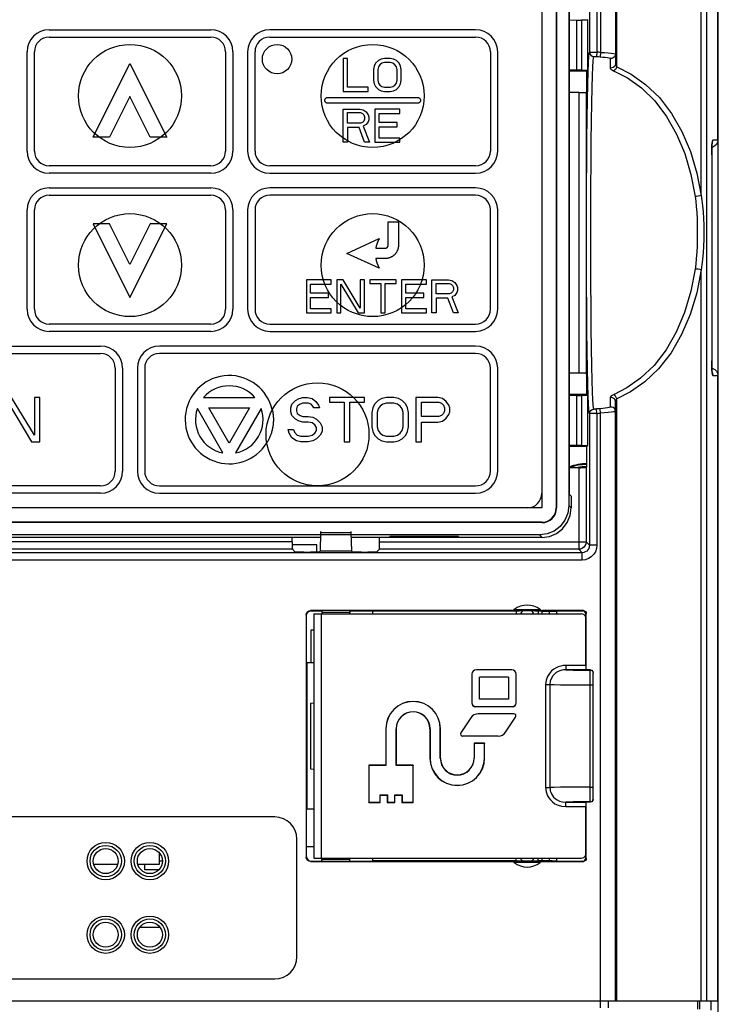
# Model space of a CAD drawing. Extents: x 27 to 410, y 33 to 287.
# Tile 14 of 34: x 88 to 107, y 194 to 220. Entities that reach past the tile are written whole.
import ezdxf

# ---------------------------------------------------------------- set-up
doc = ezdxf.new("R2010")
doc.units = 0
doc.header["$LTSCALE"] = 23.1
doc.layers.get('0').update_dxf_attribs({"linetype": 'CONTINUOUS'})
doc.layers.add('ALL_CURVE', color=7, linetype='CONTINUOUS')

msp = doc.modelspace()

# ---------------------------------------------------------------- linework, layer by layer
at = {"color": 7, "linetype": 'CONTINUOUS'}
for p, q in [((101.963, 241.519), (101.963, 207.119)), ((102.353, 241.519), (102.353, 207.119)), ((102.363, 241.519), (102.363, 207.119)), ((102.699, 241.455), (102.699, 207.183)), ((106.753, 217.119), (106.753, 241.536)), ((106.763, 152.719), (106.763, 241.536)), ((103.259, 241.399), (103.259, 219.511)), ((103.459, 241.399), (103.459, 219.509)), ((103.563, 241.399), (103.563, 219.502)), ((103.963, 241.399), (103.963, 219.189)), ((104, 219.111), (104, 241.387)), ((106.295, 215.609), (106.295, 237.919)), ((106.45, 193.719), (106.45, 237.919)), ((102.71, 221.945), (102.71, 207.494)), ((102.71, 220.383), (102.904, 220.379)), ((102.904, 220.379), (102.904, 219.019)), ((103.046, 220.378), (103.046, 219.02)), ((103.211, 220.378), (103.046, 220.378)), ((103.19, 220.399), (103.211, 220.378)), ((103.211, 219.02), (103.211, 220.378)), ((103.459, 219.509), (103.452, 219.389)), ((103.563, 219.502), (103.553, 219.382)), ((103.826, 219.337), (103.826, 219.077)), ((102.904, 219.019), (102.71, 219.016)), ((102.71, 218.999), (103.19, 218.999)), ((103.046, 219.02), (103.211, 219.02)), ((103.19, 218.999), (103.211, 219.02)), ((103.19, 218.44), (103.19, 218.999)), ((102.967, 218.413), (102.71, 218.413)), ((102.967, 218.413), (102.967, 210.785)), ((103.166, 218.417), (103.19, 218.44)), ((103.166, 218.417), (103.166, 210.782)), ((106.763, 217.519), (106.753, 217.519)), ((106.753, 217.119), (106.611, 217.119)), ((106.59, 216.981), (106.587, 216.918)), ((106.583, 216.719), (106.583, 211.119)), ((106.583, 216.719), (106.583, 211.119)), ((106.583, 216.719), (106.583, 216.719)), ((106.295, 193.719), (106.295, 213.589)), ((106.583, 211.119), (106.583, 211.119)), ((106.587, 210.919), (106.59, 210.858)), ((102.967, 210.785), (102.71, 210.785)), ((103.166, 210.782), (103.156, 210.783)), ((103.19, 210.759), (103.166, 210.782)), ((103.19, 210.199), (103.19, 210.759)), ((106.611, 210.719), (106.753, 210.719)), ((106.753, 193.719), (106.753, 210.719)), ((103.19, 210.199), (102.71, 210.199)), ((102.71, 210.183), (102.904, 210.179)), ((102.904, 210.179), (102.904, 208.819)), ((103.046, 210.178), (103.046, 208.82)), ((103.211, 210.178), (103.046, 210.178)), ((103.19, 210.199), (103.211, 210.178)), ((103.211, 208.82), (103.211, 210.178)), ((103.826, 210.121), (103.826, 209.861)), ((106.763, 210.319), (106.753, 210.32)), ((103.963, 193.719), (103.963, 210.009)), ((104, 193.719), (104, 210.087)), ((103.259, 209.688), (103.259, 206.103)), ((103.459, 209.69), (103.452, 209.809)), ((103.459, 209.69), (103.459, 206.103)), ((103.563, 209.697), (103.553, 209.817)), ((103.563, 193.534), (103.563, 209.697)), ((102.904, 208.819), (102.71, 208.816)), ((102.71, 208.799), (103.19, 208.799)), ((103.046, 208.82), (103.211, 208.82)), ((103.19, 208.799), (103.211, 208.82)), ((103.19, 208.24), (103.19, 208.799)), ((103.166, 208.217), (103.19, 208.24)), ((102.967, 208.213), (102.71, 208.213)), ((102.967, 208.213), (102.967, 205.996)), ((103.166, 208.217), (103.166, 206.196)), ((102.763, 207.441), (102.71, 207.494)), ((102.763, 207.441), (102.763, 207.119)), ((102.763, 207.119), (102.699, 207.183)), ((101.963, 207.119), (79.563, 207.119)), ((102.353, 207.119), (102.363, 207.119)), ((101.963, 206.73), (79.563, 206.73)), ((101.963, 206.719), (79.563, 206.719)), ((101.963, 206.719), (101.963, 206.73)), ((101.899, 206.384), (79.627, 206.384)), ((95.941, 205.95), (95.956, 206.453)), ((95.956, 206.453), (96.77, 206.453)), ((96.77, 206.453), (96.785, 205.95)), ((101.899, 206.384), (101.963, 206.319)), ((85.974, 206.321), (95.952, 206.321)), ((95.177, 206.196), (86.749, 206.196)), ((95.177, 206.196), (95.177, 206.321)), ((95.843, 206.119), (95.177, 206.119)), ((95.843, 205.918), (95.843, 206.119)), ((96.774, 206.321), (101, 206.321)), ((97.549, 206.196), (97.549, 206.321)), ((97.549, 206.196), (103.166, 206.196)), ((97.829, 206.326), (97.83, 206.344)), ((99.697, 206.344), (97.829, 206.344)), ((99.697, 206.326), (97.829, 206.326)), ((99.696, 206.344), (99.697, 206.326)), ((101.002, 206.319), (101.002, 206.321)), ((101.963, 206.319), (101.002, 206.319)), ((103.259, 206.103), (103.166, 206.196)), ((103.459, 206.103), (103.259, 206.103)), ((103.059, 205.903), (78.267, 205.903)), ((95.18, 205.996), (86.746, 205.996)), ((95.255, 205.921), (95.18, 205.996)), ((95.495, 205.917), (95.671, 205.917)), ((95.941, 205.95), (95.911, 205.921)), ((95.941, 205.95), (96.785, 205.95)), ((96.815, 205.921), (96.785, 205.95)), ((97.055, 205.917), (97.231, 205.917)), ((97.546, 205.996), (97.471, 205.921)), ((102.967, 205.996), (97.546, 205.996)), ((103.059, 205.903), (102.967, 205.996)), ((103.059, 205.703), (103.059, 205.903)), ((103.059, 205.703), (78.267, 205.703)), ((95.683, 204.319), (95.673, 204.329)), ((101.137, 204.329), (95.673, 204.329)), ((95.683, 204.319), (95.983, 204.319)), ((95.763, 204.239), (95.763, 197.599)), ((95.763, 204.239), (103.043, 204.239)), ((95.963, 204.239), (95.963, 197.599)), ((95.983, 204.319), (95.983, 204.279)), ((96.743, 204.279), (95.983, 204.279)), ((96.743, 204.319), (96.728, 204.321)), ((96.743, 204.319), (96.743, 204.279)), ((96.743, 204.319), (97.353, 204.319)), ((97.363, 204.309), (97.353, 204.319)), ((97.363, 204.239), (97.363, 204.309)), ((101.265, 204.309), (97.363, 204.309)), ((101.265, 204.309), (101.273, 204.317)), ((101.265, 204.309), (101.265, 204.239)), ((101.773, 204.319), (101.353, 204.319)), ((101.861, 204.309), (101.853, 204.317)), ((101.861, 204.309), (101.861, 204.239)), ((101.963, 204.309), (101.861, 204.309)), ((101.963, 204.309), (101.963, 204.239)), ((103.093, 204.329), (101.989, 204.329)), ((102.163, 204.313), (102.163, 204.239)), ((102.363, 204.317), (102.363, 204.239)), ((103.08, 204.317), (102.363, 204.317)), ((103.093, 204.329), (103.08, 204.317)), ((103.173, 204.249), (103.16, 204.237)), ((103.16, 204.13), (103.16, 204.237)), ((103.173, 202.717), (103.173, 204.249)), ((95.553, 204.209), (95.553, 197.63)), ((95.563, 204.199), (95.553, 204.209)), ((95.563, 202.929), (95.563, 204.199)), ((103.163, 202.837), (103.163, 204.119)), ((95.683, 203.799), (95.683, 202.91)), ((95.763, 203.799), (95.683, 203.799)), ((95.583, 202.91), (95.563, 202.929)), ((95.583, 198.929), (95.583, 202.91)), ((95.763, 202.91), (95.583, 202.91)), ((100.183, 202.723), (100.183, 202.719)), ((101.143, 202.723), (100.183, 202.723)), ((101.143, 202.719), (100.183, 202.719)), ((101.143, 202.723), (101.143, 202.719)), ((102.613, 202.837), (102.613, 202.717)), ((103.163, 202.837), (102.613, 202.837)), ((103.165, 202.717), (102.613, 202.717)), ((103.114, 202.709), (103.283, 202.709)), ((103.167, 202.716), (103.165, 202.717)), ((103.283, 202.716), (103.167, 202.716)), ((103.283, 202.709), (103.283, 202.716)), ((103.283, 202.716), (103.323, 202.705)), ((103.363, 199.203), (103.363, 202.636)), ((100.06, 202.599), (100.06, 201.819)), ((100.06, 202.599), (100.063, 202.599)), ((100.063, 202.599), (100.063, 201.819)), ((100.267, 201.923), (100.267, 202.516)), ((101.06, 202.516), (100.267, 202.516)), ((101.06, 202.516), (101.06, 201.923)), ((101.263, 201.819), (101.263, 202.599)), ((101.267, 202.599), (101.263, 202.599)), ((101.267, 201.819), (101.267, 202.599)), ((102.067, 202.319), (102.067, 199.519)), ((102.067, 202.319), (102.183, 202.319)), ((102.183, 202.319), (102.183, 199.519)), ((103.277, 199.53), (103.277, 202.309)), ((103.277, 202.309), (103.363, 202.309)), ((95.67, 201.813), (95.672, 201.814)), ((95.67, 201.813), (95.67, 200.025)), ((95.672, 201.814), (95.763, 201.823)), ((95.672, 201.814), (95.672, 200.025)), ((100.06, 201.819), (100.063, 201.819)), ((101.06, 201.923), (100.267, 201.923)), ((101.267, 201.819), (101.263, 201.819)), ((100.163, 201.716), (100.163, 201.719)), ((100.163, 201.719), (101.163, 201.719)), ((101.163, 201.716), (100.163, 201.716)), ((101.163, 201.716), (101.163, 201.719)), ((100.03, 201.414), (99.76, 201.008)), ((101.2, 201.523), (100.233, 201.523)), ((100.979, 201.024), (101.249, 201.43)), ((97.72, 201.119), (97.72, 200.123)), ((97.72, 201.119), (97.723, 201.119)), ((97.723, 201.119), (97.723, 200.119)), ((98.003, 200.119), (98.003, 201.119)), ((98.007, 201.119), (98.003, 201.119)), ((98.007, 200.123), (98.007, 201.119)), ((98.92, 201.119), (98.92, 200.319)), ((98.92, 201.119), (98.923, 201.119)), ((98.923, 201.119), (98.923, 200.319)), ((99.203, 200.319), (99.203, 201.119)), ((99.207, 201.119), (99.203, 201.119)), ((99.207, 200.319), (99.207, 201.119)), ((100.776, 200.916), (99.809, 200.916)), ((100.12, 200.723), (100.12, 200.319)), ((100.12, 200.723), (100.123, 200.719)), ((100.407, 200.723), (100.12, 200.723)), ((100.123, 200.719), (100.123, 200.319)), ((100.403, 200.719), (100.123, 200.719)), ((100.407, 200.723), (100.403, 200.719)), ((100.403, 200.319), (100.403, 200.719)), ((100.407, 200.319), (100.407, 200.723)), ((98.92, 200.319), (98.923, 200.319)), ((99.207, 200.319), (99.203, 200.319)), ((100.12, 200.319), (100.123, 200.319)), ((100.407, 200.319), (100.403, 200.319)), ((95.672, 200.025), (95.67, 200.025)), ((95.672, 200.025), (95.763, 200.016)), ((97.26, 200.123), (97.26, 199.116)), ((97.26, 200.123), (97.263, 200.119)), ((97.72, 200.123), (97.26, 200.123)), ((97.263, 200.119), (97.263, 199.119)), ((97.723, 200.119), (97.263, 200.119)), ((97.72, 200.123), (97.723, 200.119)), ((98.007, 200.123), (98.003, 200.119)), ((98.463, 200.119), (98.003, 200.119)), ((98.467, 200.123), (98.007, 200.123)), ((98.467, 200.123), (98.463, 200.119)), ((98.463, 199.119), (98.463, 200.119)), ((98.467, 199.116), (98.467, 200.123)), ((102.067, 199.519), (102.183, 199.519)), ((103.277, 199.53), (103.363, 199.53)), ((97.563, 199.119), (97.563, 199.319)), ((97.567, 199.316), (97.563, 199.319)), ((97.563, 199.319), (97.763, 199.319)), ((97.567, 199.116), (97.567, 199.316)), ((97.567, 199.316), (97.76, 199.316)), ((97.76, 199.316), (97.763, 199.319)), ((97.76, 199.316), (97.76, 199.116)), ((97.763, 199.319), (97.763, 199.119)), ((97.963, 199.119), (97.963, 199.319)), ((97.967, 199.316), (97.963, 199.319)), ((97.963, 199.319), (98.163, 199.319)), ((97.967, 199.116), (97.967, 199.316)), ((97.967, 199.316), (98.16, 199.316)), ((98.16, 199.316), (98.163, 199.319)), ((98.16, 199.316), (98.16, 199.116)), ((98.163, 199.319), (98.163, 199.119)), ((103.283, 199.123), (103.283, 199.13)), ((95.563, 198.91), (95.583, 198.929)), ((95.563, 197.639), (95.563, 198.91)), ((95.763, 198.929), (95.583, 198.929)), ((97.26, 199.116), (97.263, 199.119)), ((97.26, 199.116), (97.567, 199.116)), ((97.263, 199.119), (97.563, 199.119)), ((97.567, 199.116), (97.563, 199.119)), ((97.76, 199.116), (97.763, 199.119)), ((97.76, 199.116), (97.967, 199.116)), ((97.763, 199.119), (97.963, 199.119)), ((97.967, 199.116), (97.963, 199.119)), ((98.16, 199.116), (98.163, 199.119)), ((98.16, 199.116), (98.467, 199.116)), ((98.163, 199.119), (98.463, 199.119)), ((98.467, 199.116), (98.463, 199.119)), ((102.613, 199.001), (102.613, 199.121)), ((102.613, 199.121), (103.165, 199.121)), ((102.613, 199.001), (103.163, 199.001)), ((103.163, 197.719), (103.163, 199.001)), ((103.167, 199.123), (103.165, 199.121)), ((103.283, 199.123), (103.167, 199.123)), ((103.173, 197.59), (103.173, 199.121)), ((94.703, 198.719), (86.703, 198.719)), ((95.303, 194.919), (95.303, 198.119)), ((95.563, 197.919), (95.763, 197.919)), ((91.563, 197.439), (91.563, 197.733)), ((95.553, 197.63), (95.563, 197.639)), ((95.763, 197.599), (103.043, 197.599)), ((95.983, 197.519), (95.983, 197.559)), ((95.983, 197.559), (96.743, 197.559)), ((96.743, 197.519), (96.743, 197.559)), ((97.363, 197.53), (97.353, 197.519)), ((97.363, 197.53), (97.363, 197.599)), ((101.265, 197.53), (97.363, 197.53)), ((101.265, 197.53), (101.265, 197.599)), ((101.265, 197.53), (101.273, 197.521)), ((101.861, 197.53), (101.853, 197.521)), ((101.861, 197.53), (101.861, 197.599)), ((101.963, 197.53), (101.861, 197.53)), ((101.963, 197.599), (101.963, 197.53)), ((102.163, 197.599), (102.163, 197.526)), ((102.363, 197.599), (102.363, 197.522)), ((102.363, 197.522), (103.08, 197.522)), ((103.093, 197.51), (103.08, 197.522)), ((103.16, 197.602), (103.16, 197.709)), ((103.173, 197.59), (103.16, 197.602)), ((89.775, 197.439), (90.432, 197.439)), ((90.975, 197.439), (91.563, 197.439)), ((91.163, 197.279), (91.163, 197.439)), ((91.54, 197.279), (91.163, 197.279)), ((91.643, 197.519), (91.563, 197.519)), ((95.673, 197.51), (95.683, 197.519)), ((95.673, 197.51), (101.137, 197.51)), ((95.683, 197.519), (95.983, 197.519)), ((95.983, 197.519), (95.998, 197.517)), ((96.743, 197.519), (97.353, 197.519)), ((101.773, 197.52), (101.353, 197.52)), ((101.989, 197.51), (103.093, 197.51)), ((91.031, 195.719), (91.563, 195.719)), ((91.563, 195.719), (91.563, 195.733)), ((86.703, 194.319), (94.703, 194.319)), ((65.89, 193.719), (106.753, 193.719)), ((103.763, 193.719), (103.763, 193.533)), ((106.196, 193.719), (106.196, 193.498)), ((106.247, 193.719), (106.247, 193.497)), ((106.563, 193.719), (106.563, 193.469))]:
    msp.add_line(p, q, dxfattribs=at)
for points in [[(102.904, 220.379), (102.946, 220.379), (102.994, 220.378), (103.046, 220.378)], [(103.224, 218.978), (103.234, 219.222), (103.243, 219.383), (103.252, 219.474), (103.259, 219.511)], [(103.259, 219.511), (103.268, 219.466), (103.293, 219.428), (103.33, 219.401), (103.374, 219.391)], [(103.259, 219.511), (103.267, 219.511), (103.287, 219.511), (103.319, 219.511), (103.36, 219.511), (103.408, 219.51), (103.459, 219.509)], [(103.563, 219.502), (103.667, 219.495), (103.763, 219.487), (103.846, 219.479), (103.909, 219.47), (103.949, 219.462), (103.963, 219.456)], [(103.374, 209.808), (103.367, 209.84), (103.359, 209.919), (103.351, 210.06), (103.341, 210.277), (103.332, 210.582), (103.323, 210.982), (103.314, 211.462), (103.307, 212), (103.302, 212.585), (103.297, 213.21), (103.295, 213.864), (103.294, 214.531), (103.294, 215.2), (103.297, 215.857), (103.301, 216.49), (103.306, 217.084), (103.313, 217.631), (103.321, 218.124), (103.33, 218.542), (103.339, 218.871), (103.349, 219.11), (103.358, 219.266), (103.367, 219.355), (103.374, 219.391)], [(103.374, 219.391), (103.377, 219.391), (103.385, 219.392), (103.397, 219.392), (103.414, 219.391), (103.432, 219.39), (103.452, 219.389)], [(103.452, 219.389), (103.503, 219.386), (103.553, 219.382)], [(103.553, 219.382), (103.624, 219.375), (103.69, 219.368), (103.746, 219.36), (103.79, 219.351), (103.817, 219.344), (103.826, 219.337)], [(103.963, 219.456), (103.956, 219.416), (103.936, 219.38), (103.905, 219.353), (103.867, 219.338), (103.826, 219.337)], [(103.046, 219.02), (102.994, 219.02), (102.946, 219.02), (102.904, 219.019)], [(103.226, 210.169), (103.216, 210.482), (103.207, 210.891), (103.198, 211.384), (103.191, 211.935), (103.185, 212.535), (103.181, 213.176), (103.178, 213.845), (103.177, 214.53), (103.178, 215.215), (103.18, 215.889), (103.184, 216.537), (103.189, 217.146), (103.196, 217.707), (103.205, 218.212), (103.214, 218.641), (103.224, 218.978)], [(103.963, 219.189), (103.956, 219.151), (103.936, 219.118), (103.905, 219.093), (103.867, 219.079), (103.826, 219.077)], [(103.826, 219.077), (103.833, 219.058), (103.853, 219.037), (103.881, 219.018), (103.916, 219.001)], [(104, 219.111), (103.985, 219.074), (103.964, 219.041), (103.94, 219.016), (103.916, 219.001)], [(103.916, 219.001), (104.292, 218.807), (104.674, 218.535), (105.036, 218.183), (105.357, 217.763), (105.63, 217.283), (105.851, 216.753), (106.019, 216.183), (106.132, 215.585)], [(103.963, 219.189), (103.966, 219.169), (103.974, 219.148), (103.986, 219.128), (104, 219.111)], [(104, 219.111), (104.389, 218.913), (104.785, 218.633), (105.16, 218.272), (105.492, 217.842), (105.775, 217.35), (106.004, 216.807), (106.178, 216.223), (106.295, 215.609)], [(102.967, 218.413), (103.028, 218.413), (103.083, 218.414), (103.127, 218.415), (103.156, 218.416), (103.166, 218.417)], [(106.753, 217.119), (106.743, 217.058), (106.714, 217.002), (106.67, 216.958), (106.614, 216.929), (106.588, 216.925)], [(106.611, 217.119), (106.605, 217.108), (106.599, 217.078), (106.594, 217.035), (106.59, 216.981)], [(106.597, 217.049), (106.601, 217.057), (106.611, 217.119)], [(106.583, 216.719), (106.584, 216.792), (106.585, 216.855), (106.587, 216.909), (106.589, 216.955), (106.591, 216.992), (106.594, 217.021), (106.596, 217.042), (106.598, 217.054), (106.598, 217.057)], [(106.587, 216.918), (106.585, 216.852), (106.583, 216.785), (106.583, 216.719)], [(106.295, 215.609), (106.259, 215.6), (106.216, 215.592), (106.171, 215.587), (106.132, 215.585)], [(106.132, 215.585), (106.148, 215.454), (106.163, 215.309), (106.175, 215.151), (106.184, 214.982), (106.19, 214.803), (106.192, 214.618), (106.19, 214.432), (106.185, 214.248), (106.176, 214.069), (106.164, 213.902), (106.149, 213.749), (106.132, 213.614)], [(106.295, 215.609), (106.316, 215.475), (106.335, 215.327), (106.35, 215.165), (106.362, 214.991), (106.369, 214.808), (106.372, 214.619), (106.37, 214.428), (106.363, 214.239), (106.352, 214.056), (106.336, 213.884), (106.317, 213.727), (106.295, 213.589)], [(106.132, 213.614), (106.017, 213.009), (105.847, 212.433), (105.621, 211.898), (105.343, 211.415), (105.016, 210.994), (104.651, 210.645), (104.277, 210.382), (103.916, 210.197)], [(106.295, 213.589), (106.176, 212.969), (106, 212.379), (105.766, 211.831), (105.478, 211.336), (105.14, 210.904), (104.761, 210.546), (104.374, 210.277), (104, 210.087)], [(106.295, 213.589), (106.259, 213.598), (106.216, 213.606), (106.171, 213.612), (106.132, 213.614)], [(106.583, 211.119), (106.583, 211.052), (106.585, 210.985), (106.587, 210.919)], [(106.598, 210.781), (106.598, 210.781), (106.597, 210.789), (106.595, 210.804), (106.593, 210.827), (106.591, 210.857), (106.588, 210.895), (106.586, 210.941), (106.585, 210.995), (106.584, 211.056), (106.583, 211.119)], [(106.588, 210.914), (106.614, 210.909), (106.67, 210.881), (106.714, 210.837), (106.743, 210.781), (106.753, 210.719)], [(103.156, 210.783), (103.127, 210.784), (103.083, 210.785), (103.028, 210.785), (102.967, 210.785)], [(106.59, 210.858), (106.594, 210.804), (106.599, 210.76), (106.605, 210.731), (106.611, 210.719)], [(106.597, 210.79), (106.601, 210.781), (106.611, 210.719)], [(102.904, 210.179), (102.946, 210.179), (102.994, 210.178), (103.046, 210.178)], [(103.259, 209.688), (103.252, 209.721), (103.244, 209.802), (103.235, 209.946), (103.226, 210.169)], [(103.916, 210.197), (103.877, 210.178), (103.848, 210.157), (103.831, 210.138), (103.826, 210.121)], [(103.963, 210.009), (103.956, 210.047), (103.936, 210.081), (103.905, 210.106), (103.867, 210.12), (103.826, 210.121)], [(104, 210.087), (103.985, 210.125), (103.964, 210.158), (103.94, 210.183), (103.916, 210.197)], [(103.826, 209.861), (103.817, 209.855), (103.79, 209.847), (103.746, 209.839), (103.69, 209.831), (103.624, 209.823), (103.553, 209.817)], [(103.963, 209.743), (103.956, 209.783), (103.936, 209.819), (103.905, 209.845), (103.867, 209.86), (103.826, 209.861)], [(104, 210.087), (103.984, 210.067), (103.972, 210.046), (103.965, 210.026), (103.963, 210.009)], [(103.259, 209.688), (103.268, 209.733), (103.293, 209.771), (103.33, 209.797), (103.374, 209.808)], [(103.459, 209.69), (103.408, 209.689), (103.36, 209.688), (103.319, 209.687), (103.287, 209.687), (103.267, 209.687), (103.259, 209.688)], [(103.452, 209.809), (103.432, 209.808), (103.414, 209.808), (103.397, 209.807), (103.385, 209.807), (103.377, 209.807), (103.374, 209.808)], [(103.553, 209.817), (103.503, 209.813), (103.452, 209.809)], [(103.963, 209.743), (103.949, 209.736), (103.909, 209.728), (103.846, 209.72), (103.763, 209.712), (103.667, 209.704), (103.563, 209.697)], [(103.046, 208.82), (102.994, 208.82), (102.946, 208.82), (102.904, 208.819)], [(102.967, 208.213), (103.028, 208.213), (103.083, 208.214), (103.127, 208.215), (103.156, 208.216), (103.166, 208.217)], [(102.699, 207.183), (102.671, 206.976), (102.591, 206.783), (102.465, 206.618), (102.299, 206.491), (102.107, 206.411), (101.899, 206.384)], [(101.963, 206.319), (102.17, 206.347), (102.363, 206.426), (102.529, 206.554), (102.656, 206.719), (102.736, 206.912), (102.763, 207.119)], [(95.956, 206.453), (95.956, 206.467), (95.957, 206.476), (95.958, 206.479)], [(96.769, 206.479), (96.769, 206.476), (96.77, 206.467), (96.77, 206.453)], [(95.177, 206.196), (95.177, 206.135), (95.178, 206.079), (95.178, 206.035), (95.179, 206.007), (95.18, 205.996)], [(97.546, 205.996), (97.547, 206.007), (97.548, 206.035), (97.548, 206.079), (97.549, 206.135), (97.549, 206.196)], [(103.166, 206.196), (103.16, 206.144), (103.14, 206.096), (103.108, 206.054), (103.066, 206.023), (103.018, 206.003), (102.967, 205.996)], [(103.259, 206.103), (103.254, 206.058), (103.24, 206.016), (103.216, 205.978), (103.184, 205.946), (103.146, 205.923), (103.104, 205.908), (103.059, 205.903)], [(103.459, 206.103), (103.449, 206.014), (103.42, 205.929), (103.372, 205.853), (103.309, 205.79), (103.233, 205.743), (103.149, 205.713), (103.059, 205.703)], [(95.495, 205.917), (95.422, 205.917), (95.356, 205.918), (95.303, 205.919), (95.268, 205.92), (95.255, 205.921)], [(95.911, 205.921), (95.899, 205.92), (95.864, 205.919), (95.811, 205.918), (95.745, 205.917), (95.671, 205.917)], [(97.055, 205.917), (96.981, 205.917), (96.915, 205.918), (96.862, 205.919), (96.828, 205.92), (96.815, 205.921)], [(97.471, 205.921), (97.458, 205.92), (97.424, 205.919), (97.371, 205.918), (97.304, 205.917), (97.231, 205.917)], [(95.553, 204.209), (95.559, 204.246), (95.576, 204.28), (95.603, 204.306), (95.636, 204.323), (95.673, 204.329)], [(95.563, 204.199), (95.569, 204.236), (95.586, 204.27), (95.612, 204.296), (95.646, 204.313), (95.683, 204.319)], [(101.137, 204.329), (101.177, 204.336), (101.212, 204.356)], [(101.242, 204.324), (101.183, 204.326), (101.148, 204.327), (101.137, 204.329)], [(101.914, 204.356), (101.905, 204.354), (101.876, 204.353), (101.828, 204.351), (101.765, 204.35), (101.689, 204.35), (101.606, 204.349), (101.52, 204.349), (101.437, 204.35), (101.361, 204.35), (101.298, 204.351), (101.25, 204.353), (101.221, 204.354), (101.212, 204.356)], [(101.885, 204.324), (101.807, 204.323), (101.716, 204.322), (101.615, 204.322), (101.511, 204.322), (101.411, 204.322), (101.319, 204.323), (101.242, 204.324)], [(101.273, 204.317), (101.28, 204.318), (101.297, 204.318), (101.323, 204.318), (101.353, 204.319)], [(101.773, 204.319), (101.803, 204.318), (101.829, 204.318), (101.846, 204.318), (101.853, 204.317)], [(101.989, 204.329), (101.979, 204.327), (101.943, 204.326), (101.885, 204.324)], [(101.914, 204.356), (101.949, 204.336), (101.989, 204.329)], [(101.963, 204.309), (102.025, 204.309), (102.081, 204.309), (102.125, 204.31), (102.153, 204.311), (102.163, 204.312)], [(102.163, 204.313), (102.173, 204.314), (102.201, 204.315), (102.245, 204.316), (102.301, 204.316), (102.363, 204.317)], [(103.163, 204.119), (103.147, 204.179), (103.103, 204.223), (103.043, 204.239)], [(103.16, 204.237), (103.154, 204.267), (103.137, 204.293), (103.111, 204.31), (103.08, 204.317)], [(103.093, 204.329), (103.123, 204.323), (103.149, 204.306), (103.167, 204.28), (103.173, 204.249)], [(102.613, 202.837), (102.543, 202.833), (102.476, 202.822), (102.412, 202.803), (102.351, 202.776), (102.289, 202.739), (102.227, 202.688), (102.168, 202.623), (102.118, 202.54), (102.081, 202.439), (102.067, 202.319)], [(102.613, 202.717), (102.557, 202.714), (102.503, 202.705), (102.453, 202.691), (102.405, 202.67), (102.356, 202.642), (102.308, 202.603), (102.262, 202.553), (102.223, 202.489), (102.194, 202.411), (102.183, 202.319)], [(102.613, 202.717), (102.699, 202.715), (102.815, 202.712), (102.955, 202.711), (103.114, 202.709)], [(103.163, 202.837), (103.163, 202.778), (103.164, 202.734), (103.165, 202.717)], [(103.277, 202.309), (103.278, 202.46), (103.279, 202.589), (103.28, 202.676), (103.283, 202.709)], [(103.283, 202.709), (103.323, 202.698), (103.352, 202.669), (103.363, 202.629)], [(103.323, 202.705), (103.352, 202.676), (103.363, 202.636)], [(102.183, 202.319), (102.296, 202.316), (102.474, 202.313), (102.707, 202.311), (102.98, 202.309), (103.277, 202.309)], [(102.067, 199.519), (102.07, 199.462), (102.08, 199.405), (102.096, 199.35), (102.12, 199.295), (102.152, 199.239), (102.196, 199.183), (102.251, 199.129), (102.32, 199.08), (102.404, 199.039), (102.502, 199.012), (102.613, 199.001)], [(103.277, 199.53), (102.98, 199.529), (102.707, 199.528), (102.474, 199.525), (102.296, 199.522), (102.183, 199.519)], [(102.183, 199.519), (102.186, 199.475), (102.193, 199.432), (102.206, 199.389), (102.224, 199.347), (102.249, 199.303), (102.283, 199.26), (102.326, 199.219), (102.381, 199.181), (102.446, 199.15), (102.524, 199.129), (102.613, 199.121)], [(103.283, 199.13), (103.28, 199.162), (103.279, 199.25), (103.278, 199.378), (103.277, 199.53)], [(103.283, 199.13), (103.114, 199.129), (102.955, 199.128), (102.815, 199.126), (102.699, 199.124), (102.613, 199.121)], [(103.283, 199.13), (103.323, 199.141), (103.352, 199.17), (103.363, 199.21)], [(103.363, 199.203), (103.352, 199.163), (103.323, 199.134), (103.283, 199.123)], [(103.165, 199.121), (103.164, 199.105), (103.163, 199.061), (103.163, 199.001)], [(95.673, 197.51), (95.636, 197.515), (95.603, 197.532), (95.576, 197.559), (95.559, 197.592), (95.553, 197.63)], [(95.563, 197.639), (95.569, 197.602), (95.586, 197.569), (95.612, 197.542), (95.646, 197.525), (95.683, 197.519)], [(101.353, 197.52), (101.323, 197.52), (101.297, 197.52), (101.28, 197.521), (101.273, 197.521)], [(101.853, 197.521), (101.846, 197.521), (101.829, 197.52), (101.803, 197.52), (101.773, 197.52)], [(102.163, 197.526), (102.153, 197.527), (102.125, 197.528), (102.081, 197.529), (102.025, 197.53), (101.963, 197.53)], [(102.363, 197.522), (102.301, 197.522), (102.245, 197.523), (102.201, 197.524), (102.173, 197.525), (102.163, 197.526)], [(103.043, 197.599), (103.103, 197.615), (103.147, 197.659), (103.163, 197.719)], [(103.08, 197.522), (103.111, 197.528), (103.137, 197.546), (103.154, 197.571), (103.16, 197.602)], [(103.173, 197.59), (103.167, 197.559), (103.149, 197.533), (103.123, 197.516), (103.093, 197.51)], [(101.137, 197.51), (101.148, 197.511), (101.183, 197.513), (101.242, 197.515)], [(101.212, 197.483), (101.177, 197.503), (101.137, 197.51)], [(101.212, 197.483), (101.221, 197.484), (101.25, 197.486), (101.298, 197.487), (101.362, 197.488), (101.437, 197.489), (101.52, 197.489), (101.606, 197.489), (101.689, 197.489), (101.765, 197.488), (101.828, 197.487), (101.876, 197.486), (101.905, 197.484), (101.914, 197.483)], [(101.242, 197.515), (101.319, 197.516), (101.411, 197.517), (101.511, 197.517), (101.615, 197.517), (101.716, 197.517), (101.807, 197.516), (101.885, 197.515)], [(101.885, 197.515), (101.943, 197.513), (101.979, 197.511), (101.989, 197.51)], [(101.989, 197.51), (101.949, 197.503), (101.914, 197.483)]]:
    msp.add_lwpolyline(points, dxfattribs=at)
for centre, radius in [((90.763, 218.319), 1.4), ((97.363, 218.319), 1.4), ((90.763, 213.719), 1.4), ((97.363, 213.719), 1.4), ((95.863, 209.119), 1.4), ((90.103, 197.519), 0.508), ((90.103, 197.519), 0.427), ((90.103, 197.519), 0.34), ((91.303, 197.519), 0.508), ((91.303, 197.519), 0.427), ((91.303, 197.519), 0.34), ((90.103, 195.519), 0.508), ((90.103, 195.519), 0.427), ((91.303, 195.519), 0.508), ((91.303, 195.519), 0.427), ((90.103, 195.519), 0.34), ((91.303, 195.519), 0.34)]:
    msp.add_circle(centre, radius, dxfattribs=at)
for centre, radius, start, end in [((103.163, 214.599), 4.919, 85.3353, 86.5455), ((103.163, 214.599), 4.919, 273.4545, 274.6647), ((103.163, 207.119), 1.2, 88.7312, 112.2542), ((103.163, 207.119), 1.18, 88.7097, 111.5905), ((103.163, 207.119), 1.12, 88.8043, 101.5913), ((103.163, 207.119), 1.102, 89.8165, 96.127), ((101.563, 207.519), 0.4, 270, 360), ((101.963, 207.119), 0.39, 270, 360), ((101.963, 207.119), 0.4, 270, 360), ((96.063, 204.279), 0.08, 180, 202.5), ((96.663, 204.279), 0.08, 337.5, 360), ((101.563, 203.919), 0.56, 51.1789, 128.8211), ((101.563, 204.159), 0.2, 125.7985, 156.4218), ((101.563, 204.159), 0.2, 23.5782, 54.2015), ((100.183, 202.599), 0.123, 90, 180), ((100.183, 202.599), 0.12, 90, 180), ((101.143, 202.599), 0.123, 0, 90), ((101.143, 202.599), 0.12, 0, 90), ((98.463, 201.119), 0.743, 0, 180), ((98.463, 201.119), 0.74, 0, 180), ((100.163, 201.819), 0.103, 180, 270), ((100.163, 201.819), 0.1, 180, 270), ((101.163, 201.819), 0.103, 270, 360), ((101.163, 201.819), 0.1, 270, 360), ((98.463, 201.119), 0.46, 0, 180), ((98.463, 201.119), 0.457, 0, 180), ((100.233, 201.279), 0.243, 90, 146.31), ((101.2, 201.463), 0.0595, 326.31, 90), ((99.809, 200.975), 0.0595, 146.31, 270), ((100.776, 201.159), 0.243, 270, 326.31), ((99.663, 200.319), 0.743, 180, 360), ((99.663, 200.319), 0.74, 180, 360), ((99.663, 200.319), 0.46, 180, 360), ((99.663, 200.319), 0.457, 180, 360), ((94.703, 198.119), 0.6, 0, 90), ((96.063, 197.559), 0.08, 157.5, 180), ((96.663, 197.559), 0.08, 0, 22.5), ((101.563, 197.679), 0.2, 203.5782, 234.2015), ((101.563, 197.679), 0.2, 305.7985, 336.4218), ((101.563, 197.919), 0.56, 231.1789, 308.8211), ((94.703, 194.919), 0.6, 270, 360)]:
    msp.add_arc(centre, radius, start, end, dxfattribs=at)
at = {"layer": 'ALL_CURVE', "linetype": 'CONTINUOUS'}
for p, q in [((88.563, 220.119), (92.963, 220.119)), ((100.163, 220.119), (94.563, 220.119)), ((88.563, 219.919), (92.963, 219.919)), ((94.563, 219.919), (100.163, 219.919)), ((87.963, 216.819), (87.963, 219.519)), ((88.163, 216.819), (88.163, 219.519)), ((93.363, 219.519), (93.363, 216.819)), ((93.563, 219.519), (93.563, 216.819)), ((93.963, 219.519), (93.963, 216.819)), ((94.163, 216.819), (94.163, 219.519)), ((100.563, 219.519), (100.563, 216.819)), ((100.763, 216.819), (100.763, 219.519)), ((96.563, 219.339), (96.563, 218.439)), ((96.676, 219.339), (96.563, 219.339)), ((96.676, 218.554), (96.676, 219.339)), ((97.444, 219.205), (97.407, 219.129)), ((97.519, 219.282), (97.444, 219.205)), ((97.594, 219.32), (97.519, 219.282)), ((97.613, 219.205), (97.557, 219.167)), ((97.688, 219.339), (97.594, 219.32)), ((97.688, 219.224), (97.613, 219.205)), ((97.838, 219.339), (97.688, 219.339)), ((97.838, 219.224), (97.688, 219.224)), ((97.932, 219.32), (97.838, 219.339)), ((97.913, 219.205), (97.838, 219.224)), ((97.969, 219.167), (97.913, 219.205)), ((98.007, 219.282), (97.932, 219.32)), ((98.082, 219.205), (98.007, 219.282)), ((98.119, 219.129), (98.082, 219.205)), ((89.763, 217.199), (90.763, 219.199)), ((90.763, 219.199), (91.763, 217.199)), ((97.407, 219.129), (97.388, 219.033)), ((97.388, 219.033), (97.388, 218.746)), ((97.519, 219.11), (97.501, 219.033)), ((97.501, 219.033), (97.501, 218.746)), ((97.557, 219.167), (97.519, 219.11)), ((98.007, 219.11), (97.969, 219.167)), ((98.026, 219.033), (98.007, 219.11)), ((98.026, 218.746), (98.026, 219.033)), ((98.138, 219.033), (98.119, 219.129)), ((98.138, 218.746), (98.138, 219.033)), ((97.388, 218.746), (97.407, 218.65)), ((97.501, 218.746), (97.519, 218.669)), ((97.519, 218.669), (97.557, 218.612)), ((97.969, 218.612), (98.007, 218.669)), ((98.007, 218.669), (98.026, 218.746)), ((98.119, 218.65), (98.138, 218.746)), ((96.563, 218.439), (97.238, 218.439)), ((97.238, 218.554), (96.676, 218.554)), ((97.238, 218.439), (97.238, 218.554)), ((97.407, 218.65), (97.444, 218.573)), ((97.444, 218.573), (97.519, 218.497)), ((97.519, 218.497), (97.594, 218.458)), ((97.557, 218.612), (97.613, 218.573)), ((97.594, 218.458), (97.688, 218.439)), ((97.613, 218.573), (97.688, 218.554)), ((97.688, 218.554), (97.838, 218.554)), ((97.688, 218.439), (97.838, 218.439)), ((97.838, 218.554), (97.913, 218.573)), ((97.838, 218.439), (97.932, 218.458)), ((97.913, 218.573), (97.969, 218.612)), ((97.932, 218.458), (98.007, 218.497)), ((98.007, 218.497), (98.082, 218.573)), ((98.082, 218.573), (98.119, 218.65)), ((90.763, 218.305), (90.21, 217.199)), ((91.316, 217.199), (90.763, 218.305)), ((96.143, 218.279), (98.583, 218.279)), ((98.583, 218.119), (96.143, 218.119)), ((96.563, 217.059), (96.563, 217.959)), ((96.563, 217.959), (97.013, 217.959)), ((96.676, 217.576), (96.676, 217.864)), ((96.676, 217.864), (97.032, 217.864)), ((97.013, 217.959), (97.107, 217.94)), ((97.032, 217.864), (97.088, 217.844)), ((97.107, 217.94), (97.182, 217.883)), ((97.182, 217.883), (97.238, 217.806)), ((97.426, 217.959), (97.426, 217.059)), ((98.101, 217.959), (97.426, 217.959)), ((98.101, 217.844), (98.101, 217.959)), ((97.088, 217.595), (97.032, 217.576)), ((97.088, 217.844), (97.126, 217.806)), ((97.126, 217.634), (97.088, 217.595)), ((97.126, 217.806), (97.144, 217.749)), ((97.144, 217.691), (97.126, 217.634)), ((97.144, 217.749), (97.144, 217.691)), ((97.238, 217.615), (97.182, 217.538)), ((97.238, 217.806), (97.257, 217.749)), ((97.257, 217.672), (97.238, 217.615)), ((97.257, 217.749), (97.257, 217.672)), ((97.538, 217.595), (97.538, 217.844)), ((97.538, 217.844), (98.101, 217.844)), ((98.026, 217.595), (97.538, 217.595)), ((98.026, 217.481), (98.026, 217.595)), ((97.032, 217.576), (96.676, 217.576)), ((96.676, 217.461), (96.676, 217.059)), ((96.994, 217.461), (96.676, 217.461)), ((97.144, 217.059), (96.994, 217.461)), ((97.182, 217.538), (97.107, 217.5)), ((97.107, 217.5), (97.276, 217.059)), ((97.538, 217.174), (97.538, 217.481)), ((97.538, 217.481), (98.026, 217.481)), ((90.21, 217.199), (89.763, 217.199)), ((91.763, 217.199), (91.316, 217.199)), ((98.101, 217.174), (97.538, 217.174)), ((98.101, 217.059), (98.101, 217.174)), ((96.676, 217.059), (96.563, 217.059)), ((97.276, 217.059), (97.144, 217.059)), ((97.426, 217.059), (98.101, 217.059)), ((92.963, 216.419), (88.563, 216.419)), ((100.163, 216.419), (94.563, 216.419)), ((92.963, 216.219), (88.563, 216.219)), ((94.563, 216.219), (100.163, 216.219)), ((88.563, 215.819), (92.963, 215.819)), ((100.163, 215.819), (94.563, 215.819)), ((88.563, 215.619), (92.963, 215.619)), ((100.163, 215.619), (94.563, 215.619)), ((87.963, 212.519), (87.963, 215.219)), ((88.163, 212.519), (88.163, 215.219)), ((93.363, 215.219), (93.363, 212.519)), ((93.563, 215.219), (93.563, 212.519)), ((93.963, 215.219), (93.963, 212.519)), ((94.163, 215.219), (94.163, 212.519)), ((100.563, 212.519), (100.563, 215.219)), ((100.763, 212.519), (100.763, 215.219)), ((89.763, 214.839), (90.763, 212.839)), ((90.21, 214.839), (89.763, 214.839)), ((90.763, 213.734), (90.21, 214.839)), ((91.316, 214.839), (90.763, 213.734)), ((90.763, 212.839), (91.763, 214.839)), ((91.763, 214.839), (91.316, 214.839)), ((97.783, 214.259), (97.783, 214.899)), ((97.783, 214.899), (98.063, 214.899)), ((98.063, 214.899), (98.063, 214.259)), ((96.663, 214.039), (97.543, 214.439)), ((97.448, 214.179), (97.703, 214.179)), ((97.543, 213.639), (96.663, 214.039)), ((97.703, 213.899), (97.448, 213.899)), ((95.563, 213.319), (95.563, 212.419)), ((96.238, 213.319), (95.563, 213.319)), ((96.238, 213.204), (96.238, 213.319)), ((96.388, 213.319), (96.388, 212.419)), ((96.557, 213.319), (96.388, 213.319)), ((97.026, 212.553), (96.557, 213.319)), ((97.026, 213.319), (97.026, 212.553)), ((97.138, 213.319), (97.026, 213.319)), ((97.138, 212.419), (97.138, 213.319)), ((97.288, 213.319), (97.288, 213.224)), ((98.001, 213.319), (97.288, 213.319)), ((98.001, 213.224), (98.001, 213.319)), ((98.151, 213.319), (98.151, 212.419)), ((98.826, 213.319), (98.151, 213.319)), ((98.826, 213.204), (98.826, 213.319)), ((98.976, 212.419), (98.976, 213.319)), ((98.976, 213.319), (99.426, 213.319)), ((99.426, 213.319), (99.519, 213.3)), ((95.676, 212.955), (95.676, 213.204)), ((95.676, 213.204), (96.238, 213.204)), ((96.501, 212.419), (96.501, 213.204)), ((96.501, 213.204), (96.969, 212.419)), ((97.288, 213.224), (97.588, 213.224)), ((97.588, 213.224), (97.588, 212.419)), ((97.701, 212.419), (97.701, 213.224)), ((97.701, 213.224), (98.001, 213.224)), ((98.263, 212.955), (98.263, 213.204)), ((98.263, 213.204), (98.826, 213.204)), ((99.088, 212.936), (99.088, 213.224)), ((99.088, 213.224), (99.444, 213.224)), ((99.444, 213.224), (99.501, 213.204)), ((99.501, 213.204), (99.538, 213.166)), ((99.519, 213.3), (99.594, 213.243)), ((99.538, 213.166), (99.557, 213.109)), ((99.557, 213.051), (99.538, 212.994)), ((99.557, 213.109), (99.557, 213.051)), ((99.594, 213.243), (99.651, 213.166)), ((99.651, 213.166), (99.669, 213.109)), ((99.669, 213.109), (99.669, 213.032)), ((96.163, 212.955), (95.676, 212.955)), ((95.676, 212.534), (95.676, 212.841)), ((95.676, 212.841), (96.163, 212.841)), ((96.163, 212.841), (96.163, 212.955)), ((98.751, 212.955), (98.263, 212.955)), ((98.263, 212.534), (98.263, 212.841)), ((98.263, 212.841), (98.751, 212.841)), ((98.751, 212.841), (98.751, 212.955)), ((99.444, 212.936), (99.088, 212.936)), ((99.088, 212.821), (99.088, 212.419)), ((99.407, 212.821), (99.088, 212.821)), ((99.557, 212.419), (99.407, 212.821)), ((99.501, 212.955), (99.444, 212.936)), ((99.538, 212.994), (99.501, 212.955)), ((99.594, 212.898), (99.519, 212.86)), ((99.519, 212.86), (99.688, 212.419)), ((99.651, 212.975), (99.594, 212.898)), ((99.669, 213.032), (99.651, 212.975)), ((96.238, 212.534), (95.676, 212.534)), ((96.238, 212.419), (96.238, 212.534)), ((98.826, 212.534), (98.263, 212.534)), ((98.826, 212.419), (98.826, 212.534)), ((95.563, 212.419), (96.238, 212.419)), ((96.388, 212.419), (96.501, 212.419)), ((96.969, 212.419), (97.138, 212.419)), ((97.588, 212.419), (97.701, 212.419)), ((98.151, 212.419), (98.826, 212.419)), ((99.088, 212.419), (98.976, 212.419)), ((99.688, 212.419), (99.557, 212.419)), ((92.963, 212.119), (88.563, 212.119)), ((94.563, 212.119), (100.163, 212.119)), ((92.963, 211.919), (88.563, 211.919)), ((94.563, 211.919), (100.163, 211.919)), ((81.363, 211.519), (89.963, 211.519)), ((100.163, 211.519), (91.563, 211.519)), ((81.363, 211.319), (89.963, 211.319)), ((100.163, 211.319), (91.563, 211.319)), ((90.363, 210.919), (90.363, 208.119)), ((90.563, 210.919), (90.563, 208.119)), ((90.963, 210.919), (90.963, 208.119)), ((91.163, 210.919), (91.163, 208.119)), ((100.563, 208.119), (100.563, 210.919)), ((100.763, 208.119), (100.763, 210.919)), ((88.163, 209.098), (87.538, 210.119)), ((88.163, 210.119), (88.163, 209.098)), ((88.313, 210.119), (88.163, 210.119)), ((88.313, 208.919), (88.313, 210.119)), ((92.766, 210.119), (94.16, 210.119)), ((95.363, 210.094), (95.463, 210.119)), ((95.463, 210.119), (95.588, 210.119)), ((95.588, 210.119), (95.713, 210.094)), ((96.188, 210.119), (96.188, 209.992)), ((97.138, 210.119), (96.188, 210.119)), ((97.138, 209.992), (97.138, 210.119)), ((97.738, 210.119), (97.613, 210.094)), ((97.938, 210.119), (97.738, 210.119)), ((98.063, 210.094), (97.938, 210.119)), ((98.538, 210.119), (98.538, 208.919)), ((99.138, 210.119), (98.538, 210.119)), ((99.263, 210.094), (99.138, 210.119)), ((87.463, 209.966), (88.088, 208.919)), ((93.463, 208.879), (92.909, 209.839)), ((92.909, 209.839), (94.017, 209.839)), ((94.017, 209.839), (93.463, 208.879)), ((95.138, 209.838), (95.163, 209.941)), ((95.138, 209.736), (95.138, 209.838)), ((95.163, 209.941), (95.263, 210.043)), ((95.263, 210.043), (95.363, 210.094)), ((95.313, 209.89), (95.288, 209.813)), ((95.388, 209.941), (95.313, 209.89)), ((95.463, 209.966), (95.388, 209.941)), ((95.613, 209.966), (95.463, 209.966)), ((95.688, 209.941), (95.613, 209.966)), ((95.738, 209.89), (95.688, 209.941)), ((95.713, 210.094), (95.813, 210.017)), ((95.763, 209.838), (95.738, 209.89)), ((95.913, 209.838), (95.763, 209.838)), ((95.813, 210.017), (95.888, 209.915)), ((95.888, 209.915), (95.913, 209.838)), ((96.188, 209.992), (96.588, 209.992)), ((96.588, 209.992), (96.588, 208.919)), ((96.738, 208.919), (96.738, 209.992)), ((96.738, 209.992), (97.138, 209.992)), ((97.363, 209.838), (97.338, 209.711)), ((97.413, 209.941), (97.363, 209.838)), ((97.513, 210.043), (97.413, 209.941)), ((97.613, 210.094), (97.513, 210.043)), ((97.563, 209.89), (97.513, 209.813)), ((97.638, 209.941), (97.563, 209.89)), ((97.738, 209.966), (97.638, 209.941)), ((97.938, 209.966), (97.738, 209.966)), ((98.038, 209.941), (97.938, 209.966)), ((98.113, 209.89), (98.038, 209.941)), ((98.163, 210.043), (98.063, 210.094)), ((98.163, 209.813), (98.113, 209.89)), ((98.263, 209.941), (98.163, 210.043)), ((98.313, 209.838), (98.263, 209.941)), ((98.338, 209.711), (98.313, 209.838)), ((98.688, 209.609), (98.688, 209.992)), ((98.688, 209.992), (99.163, 209.992)), ((99.163, 209.992), (99.238, 209.966)), ((99.238, 209.966), (99.288, 209.915)), ((99.363, 210.017), (99.263, 210.094)), ((99.288, 209.915), (99.313, 209.838)), ((99.313, 209.838), (99.313, 209.762)), ((99.438, 209.915), (99.363, 210.017)), ((99.463, 209.838), (99.438, 209.915)), ((99.463, 209.736), (99.463, 209.838)), ((93.292, 208.615), (92.595, 209.823)), ((94.331, 209.823), (93.634, 208.615)), ((95.163, 209.634), (95.138, 209.736)), ((95.263, 209.532), (95.163, 209.634)), ((95.288, 209.813), (95.288, 209.762)), ((95.288, 209.762), (95.313, 209.685)), ((95.313, 209.685), (95.388, 209.634)), ((95.388, 209.634), (95.463, 209.609)), ((95.463, 209.609), (95.613, 209.609)), ((95.613, 209.609), (95.738, 209.583)), ((95.738, 209.583), (95.838, 209.532)), ((97.338, 209.711), (97.338, 209.328)), ((97.513, 209.813), (97.488, 209.711)), ((97.488, 209.711), (97.488, 209.328)), ((98.188, 209.711), (98.163, 209.813)), ((98.188, 209.328), (98.188, 209.711)), ((98.338, 209.328), (98.338, 209.711)), ((99.163, 209.609), (98.688, 209.609)), ((99.238, 209.634), (99.163, 209.609)), ((99.288, 209.685), (99.238, 209.634)), ((99.313, 209.762), (99.288, 209.685)), ((99.363, 209.558), (99.438, 209.66)), ((99.438, 209.66), (99.463, 209.736)), ((95.363, 209.481), (95.263, 209.532)), ((95.463, 209.455), (95.363, 209.481)), ((95.613, 209.455), (95.463, 209.455)), ((95.713, 209.43), (95.613, 209.455)), ((95.788, 209.379), (95.713, 209.43)), ((95.838, 209.302), (95.788, 209.379)), ((95.838, 209.532), (95.938, 209.43)), ((95.838, 209.226), (95.838, 209.302)), ((95.938, 209.43), (95.988, 209.328)), ((95.988, 209.328), (95.988, 209.2)), ((97.338, 209.328), (97.363, 209.2)), ((97.488, 209.328), (97.513, 209.226)), ((98.163, 209.226), (98.188, 209.328)), ((98.313, 209.2), (98.338, 209.328)), ((98.688, 208.919), (98.688, 209.455)), ((98.688, 209.455), (99.138, 209.455)), ((99.138, 209.455), (99.263, 209.481)), ((99.263, 209.481), (99.363, 209.558)), ((95.088, 209.149), (95.063, 209.251)), ((95.063, 209.251), (95.213, 209.251)), ((95.163, 209.021), (95.088, 209.149)), ((95.213, 209.251), (95.238, 209.175)), ((95.238, 209.175), (95.313, 209.098)), ((95.313, 209.098), (95.413, 209.072)), ((95.413, 209.072), (95.613, 209.072)), ((95.613, 209.072), (95.713, 209.098)), ((95.713, 209.098), (95.788, 209.149)), ((95.788, 209.149), (95.838, 209.226)), ((95.938, 209.098), (95.838, 208.996)), ((95.988, 209.2), (95.938, 209.098)), ((97.363, 209.2), (97.413, 209.098)), ((97.413, 209.098), (97.513, 208.996)), ((97.513, 209.226), (97.563, 209.149)), ((97.563, 209.149), (97.638, 209.098)), ((97.638, 209.098), (97.738, 209.072)), ((97.738, 209.072), (97.938, 209.072)), ((97.938, 209.072), (98.038, 209.098)), ((98.038, 209.098), (98.113, 209.149)), ((98.113, 209.149), (98.163, 209.226)), ((98.163, 208.996), (98.263, 209.098)), ((98.263, 209.098), (98.313, 209.2)), ((88.088, 208.919), (88.313, 208.919)), ((95.288, 208.945), (95.163, 209.021)), ((95.413, 208.919), (95.288, 208.945)), ((95.613, 208.919), (95.413, 208.919)), ((95.738, 208.945), (95.613, 208.919)), ((95.838, 208.996), (95.738, 208.945)), ((96.588, 208.919), (96.738, 208.919)), ((97.513, 208.996), (97.613, 208.945)), ((97.613, 208.945), (97.738, 208.919)), ((97.738, 208.919), (97.938, 208.919)), ((97.938, 208.919), (98.063, 208.945)), ((98.063, 208.945), (98.163, 208.996)), ((98.538, 208.919), (98.688, 208.919)), ((89.963, 207.719), (81.363, 207.719)), ((91.563, 207.719), (100.163, 207.719)), ((89.963, 207.519), (81.363, 207.519)), ((91.563, 207.519), (100.163, 207.519))]:
    msp.add_line(p, q, dxfattribs=at)
for points in [[(96.143, 218.119), (96.14, 218.119), (96.136, 218.12), (96.133, 218.12), (96.13, 218.12), (96.127, 218.121), (96.124, 218.122), (96.12, 218.123), (96.117, 218.124), (96.114, 218.125), (96.111, 218.126), (96.109, 218.127), (96.106, 218.129), (96.103, 218.13), (96.1, 218.132), (96.098, 218.133), (96.095, 218.135), (96.093, 218.137), (96.09, 218.139), (96.088, 218.141), (96.086, 218.143), (96.084, 218.146), (96.082, 218.148), (96.08, 218.15), (96.078, 218.152), (96.076, 218.155), (96.075, 218.157), (96.073, 218.16), (96.072, 218.163), (96.071, 218.165), (96.07, 218.168), (96.068, 218.17), (96.067, 218.173), (96.067, 218.176), (96.066, 218.178), (96.065, 218.181), (96.065, 218.184), (96.064, 218.187), (96.064, 218.19), (96.063, 218.193), (96.063, 218.196), (96.063, 218.199), (96.063, 218.202), (96.063, 218.205), (96.064, 218.208), (96.064, 218.211), (96.064, 218.214), (96.065, 218.217), (96.066, 218.219), (96.066, 218.222), (96.067, 218.225), (96.068, 218.227), (96.069, 218.23), (96.07, 218.232), (96.071, 218.235), (96.072, 218.237), (96.074, 218.239), (96.075, 218.242), (96.077, 218.245), (96.079, 218.248), (96.081, 218.25), (96.083, 218.253), (96.086, 218.255), (96.088, 218.257), (96.091, 218.26), (96.093, 218.261), (96.095, 218.263), (96.097, 218.265), (96.099, 218.266), (96.101, 218.268), (96.104, 218.269), (96.106, 218.27), (96.109, 218.271), (96.111, 218.273), (96.114, 218.274), (96.116, 218.275), (96.118, 218.275), (96.12, 218.276), (96.123, 218.277), (96.125, 218.277), (96.128, 218.278), (96.13, 218.278), (96.133, 218.279), (96.135, 218.279), (96.138, 218.279), (96.14, 218.279), (96.143, 218.279)], [(98.583, 218.279), (98.585, 218.279), (98.588, 218.279), (98.59, 218.279), (98.592, 218.279), (98.595, 218.278), (98.598, 218.278), (98.601, 218.277), (98.604, 218.277), (98.607, 218.276), (98.61, 218.275), (98.612, 218.274), (98.615, 218.273), (98.618, 218.271), (98.621, 218.27), (98.623, 218.268), (98.626, 218.267), (98.629, 218.265), (98.631, 218.263), (98.634, 218.261), (98.636, 218.259), (98.638, 218.257), (98.64, 218.255), (98.643, 218.253), (98.645, 218.25), (98.646, 218.248), (98.648, 218.246), (98.65, 218.243), (98.652, 218.241), (98.653, 218.238), (98.654, 218.235), (98.656, 218.233), (98.657, 218.23), (98.658, 218.227), (98.659, 218.224), (98.66, 218.222), (98.661, 218.219), (98.661, 218.216), (98.662, 218.213), (98.662, 218.21), (98.663, 218.207), (98.663, 218.204), (98.663, 218.201), (98.663, 218.198), (98.663, 218.195), (98.663, 218.192), (98.662, 218.189), (98.662, 218.186), (98.661, 218.183), (98.661, 218.18), (98.66, 218.178), (98.659, 218.175), (98.658, 218.172), (98.657, 218.169), (98.656, 218.166), (98.655, 218.164), (98.653, 218.161), (98.652, 218.159), (98.65, 218.156), (98.649, 218.154), (98.647, 218.151), (98.645, 218.149), (98.643, 218.147), (98.641, 218.145), (98.639, 218.142), (98.637, 218.14), (98.635, 218.138), (98.633, 218.137), (98.63, 218.135), (98.628, 218.133), (98.625, 218.131), (98.623, 218.13), (98.62, 218.128), (98.618, 218.127), (98.615, 218.126), (98.612, 218.125), (98.609, 218.123), (98.605, 218.123), (98.602, 218.122), (98.599, 218.121), (98.596, 218.12), (98.593, 218.12), (98.59, 218.12), (98.586, 218.119), (98.583, 218.119)], [(97.543, 214.439), (97.537, 214.429), (97.531, 214.418), (97.526, 214.408), (97.52, 214.397), (97.515, 214.386), (97.51, 214.375), (97.505, 214.365), (97.5, 214.354), (97.496, 214.343), (97.492, 214.333), (97.487, 214.322), (97.483, 214.311), (97.48, 214.3), (97.476, 214.289), (97.472, 214.279), (97.469, 214.268), (97.466, 214.255), (97.462, 214.243), (97.459, 214.23), (97.456, 214.217), (97.453, 214.205), (97.451, 214.192), (97.448, 214.179)], [(98.063, 214.259), (98.063, 214.249), (98.062, 214.238), (98.062, 214.228), (98.061, 214.218), (98.059, 214.207), (98.058, 214.197), (98.056, 214.187), (98.053, 214.175), (98.05, 214.164), (98.047, 214.152), (98.043, 214.141), (98.039, 214.129), (98.034, 214.118), (98.029, 214.107), (98.024, 214.097), (98.019, 214.086), (98.013, 214.076), (98.007, 214.066), (98, 214.056), (97.993, 214.046), (97.986, 214.037), (97.979, 214.028), (97.971, 214.019), (97.963, 214.01), (97.955, 214.002), (97.946, 213.994), (97.938, 213.986), (97.929, 213.979), (97.92, 213.972), (97.91, 213.965), (97.9, 213.958), (97.891, 213.952), (97.881, 213.946), (97.87, 213.941), (97.86, 213.935), (97.85, 213.931), (97.839, 213.926), (97.828, 213.922), (97.817, 213.918), (97.806, 213.914), (97.795, 213.911), (97.784, 213.909), (97.773, 213.906), (97.761, 213.904), (97.75, 213.902), (97.738, 213.901), (97.727, 213.9), (97.715, 213.899), (97.703, 213.899)], [(97.703, 214.179), (97.706, 214.179), (97.708, 214.179), (97.711, 214.18), (97.713, 214.18), (97.716, 214.18), (97.718, 214.181), (97.721, 214.181), (97.723, 214.182), (97.726, 214.183), (97.728, 214.183), (97.731, 214.184), (97.733, 214.185), (97.736, 214.186), (97.738, 214.187), (97.74, 214.188), (97.743, 214.19), (97.745, 214.191), (97.747, 214.192), (97.749, 214.194), (97.751, 214.195), (97.753, 214.197), (97.755, 214.199), (97.757, 214.201), (97.759, 214.202), (97.761, 214.204), (97.763, 214.206), (97.765, 214.208), (97.766, 214.21), (97.768, 214.212), (97.769, 214.215), (97.771, 214.217), (97.772, 214.219), (97.773, 214.221), (97.775, 214.224), (97.776, 214.226), (97.777, 214.228), (97.778, 214.231), (97.779, 214.233), (97.78, 214.236), (97.78, 214.238), (97.781, 214.241), (97.781, 214.244), (97.782, 214.246), (97.782, 214.249), (97.783, 214.251), (97.783, 214.254), (97.783, 214.257), (97.783, 214.259)], [(97.448, 213.899), (97.45, 213.889), (97.452, 213.879), (97.454, 213.868), (97.457, 213.858), (97.459, 213.848), (97.462, 213.838), (97.464, 213.827), (97.467, 213.817), (97.47, 213.807), (97.473, 213.797), (97.477, 213.787), (97.48, 213.777), (97.483, 213.768), (97.487, 213.758), (97.491, 213.748), (97.495, 213.738), (97.499, 213.729), (97.503, 213.719)], [(97.503, 213.719), (97.506, 213.712), (97.509, 213.706), (97.512, 213.699), (97.515, 213.692), (97.518, 213.685), (97.522, 213.679), (97.525, 213.672), (97.529, 213.665), (97.532, 213.659), (97.536, 213.652), (97.539, 213.646), (97.543, 213.639)], [(94.633, 209.787), (94.636, 209.774), (94.639, 209.76), (94.641, 209.747), (94.644, 209.734), (94.646, 209.72), (94.648, 209.707), (94.65, 209.694), (94.652, 209.681), (94.654, 209.668), (94.655, 209.655), (94.657, 209.643), (94.658, 209.63), (94.659, 209.617), (94.66, 209.605), (94.661, 209.59), (94.662, 209.576), (94.662, 209.561), (94.663, 209.547), (94.663, 209.533), (94.663, 209.519)], [(94.663, 209.519), (94.663, 209.498), (94.662, 209.476), (94.661, 209.454), (94.66, 209.433), (94.658, 209.412), (94.656, 209.39), (94.654, 209.369), (94.651, 209.348), (94.647, 209.324), (94.643, 209.3), (94.638, 209.276), (94.633, 209.253), (94.628, 209.23), (94.622, 209.207), (94.615, 209.184), (94.608, 209.161), (94.601, 209.138), (94.593, 209.116), (94.585, 209.094), (94.576, 209.072), (94.568, 209.05), (94.558, 209.029), (94.548, 209.008), (94.538, 208.987), (94.528, 208.966), (94.517, 208.946), (94.506, 208.926), (94.494, 208.906), (94.483, 208.886)]]:
    msp.add_lwpolyline(points, dxfattribs=at)
msp.add_circle((94.763, 219.319), 0.4, dxfattribs=at)
for centre, radius, start, end in [((88.563, 219.519), 0.6, 90, 180), ((92.963, 219.519), 0.6, 0, 90), ((94.563, 219.519), 0.6, 90, 180), ((100.163, 219.519), 0.6, 0, 90), ((88.563, 219.519), 0.4, 90, 180), ((92.963, 219.519), 0.4, 0, 90), ((94.563, 219.519), 0.4, 90, 180), ((100.163, 219.519), 0.4, 0, 90), ((88.563, 216.819), 0.6, 180, 270), ((88.563, 216.819), 0.4, 180, 270), ((92.963, 216.819), 0.6, 270, 360), ((92.963, 216.819), 0.4, 270, 360), ((94.563, 216.819), 0.6, 180, 270), ((94.563, 216.819), 0.4, 180, 270), ((100.163, 216.819), 0.6, 270, 360), ((100.163, 216.819), 0.4, 270, 360), ((88.563, 215.219), 0.6, 90, 180), ((92.963, 215.219), 0.6, 0, 90), ((94.563, 215.219), 0.6, 90, 180), ((100.163, 215.219), 0.6, 0, 90), ((88.563, 215.219), 0.4, 90, 180), ((92.963, 215.219), 0.4, 0, 90), ((94.563, 215.219), 0.4, 90, 180), ((100.163, 215.219), 0.4, 0, 90), ((88.563, 212.519), 0.6, 180, 270), ((88.563, 212.519), 0.4, 180, 270), ((92.963, 212.519), 0.6, 270, 360), ((92.963, 212.519), 0.4, 270, 360), ((94.563, 212.519), 0.6, 180, 270), ((94.563, 212.519), 0.4, 180, 270), ((100.163, 212.519), 0.6, 270, 360), ((100.163, 212.519), 0.4, 270, 360), ((89.963, 210.919), 0.6, 0, 90), ((91.563, 210.919), 0.6, 90, 180), ((100.163, 210.919), 0.6, 0, 90), ((89.963, 210.919), 0.4, 0, 90), ((91.563, 210.919), 0.4, 90, 180), ((100.163, 210.919), 0.4, 0, 90), ((93.463, 209.519), 1.2, 12.9078, 328.1675), ((93.463, 209.519), 0.92, 40.7057, 139.2943), ((93.463, 209.519), 0.92, 160.7057, 259.2943), ((93.463, 209.519), 0.92, 280.7057, 19.2943), ((89.963, 208.119), 0.6, 270, 360), ((89.963, 208.119), 0.4, 270, 360), ((91.563, 208.119), 0.6, 180, 270), ((91.563, 208.119), 0.4, 180, 270), ((100.163, 208.119), 0.6, 270, 360), ((100.163, 208.119), 0.4, 270, 360)]:
    msp.add_arc(centre, radius, start, end, dxfattribs=at)

doc.saveas('drawing.dxf')
